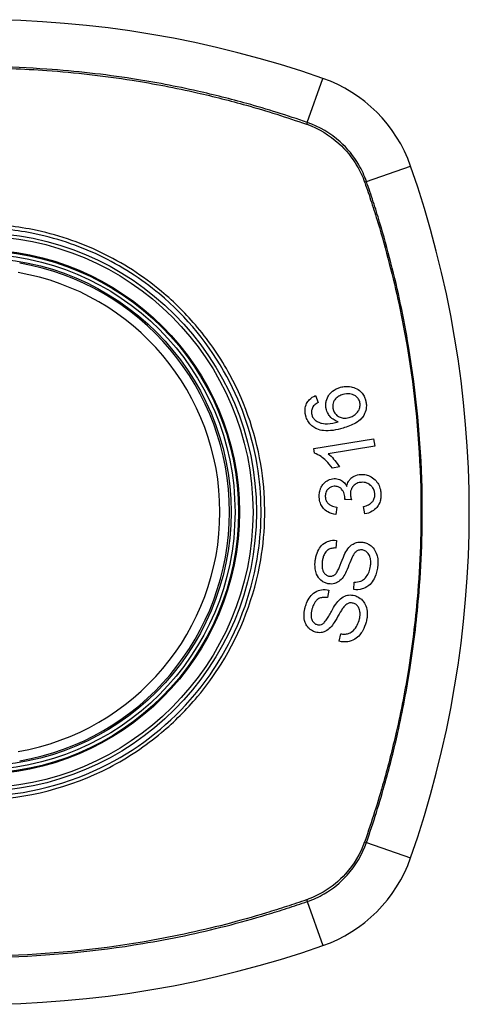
# Model space of a CAD drawing. Header units: inches. Extents: x 84 to 204, y 60 to 92.
# Tile 9 of 32: x 114.41 to 114.967, y 90.05 to 91.27. Entities that reach past the tile are written whole.
import ezdxf

# ---------------------------------------------------------------- set-up
doc = ezdxf.new("R2010")
doc.units = ezdxf.units.IN
doc.header["$MEASUREMENT"] = 0
doc.layers.add('Visible Edges(ANSI)', color=7, linetype='Continuous', lineweight=25)
doc.layers.add('Visible Tangent Edges(ANSI)', color=7, linetype='Continuous', lineweight=25)

msp = doc.modelspace()

# ---------------------------------------------------------------- linework, layer by layer
at = {"layer": 'Visible Edges(ANSI)'}
for p, q in [((114.7768, 90.8046), (114.7801, 90.796)), ((114.7745, 90.7388), (114.8487, 90.751)), ((114.8487, 90.751), (114.8502, 90.742)), ((114.7754, 90.733), (114.7745, 90.7388)), ((114.8502, 90.742), (114.7924, 90.7324)), ((114.8063, 90.7161), (114.7975, 90.7146)), ((114.8212, 90.6753), (114.8131, 90.6759)), ((114.803, 90.6664), (114.8017, 90.6571)), ((114.8377, 90.6578), (114.8361, 90.667)), ((114.8025, 90.6251), (114.8019, 90.6156)), ((114.824, 90.564), (114.8245, 90.5734)), ((114.7933, 90.5635), (114.7914, 90.5541)), ((114.8061, 90.5), (114.8079, 90.5092))]:
    msp.add_line(p, q, dxfattribs=at)
for radius in [0.3199, 0.315]:
    msp.add_circle((114.357, 90.6602), radius, dxfattribs=at)
for centre, radius, start, end in [((114.357, 89.9713), 1.2992, 70.7337, 109.2663), ((114.7272, 91.0305), 0.1772, 19.2663, 70.7337), ((113.668, 90.6602), 1.2992, 340.7337, 19.2663), ((114.357, 90.6602), 0.313, 279.784, 80.216), ((114.7272, 90.29), 0.1772, 289.2663, 340.7337), ((114.357, 91.3492), 1.2992, 250.7337, 289.2663)]:
    msp.add_arc(centre, radius, start, end, dxfattribs=at)
for points, knots in [([(114.8075, 90.8148), (114.8096, 90.8154), (114.8117, 90.8158), (114.8162, 90.816), (114.8184, 90.8159), (114.8227, 90.8151), (114.8252, 90.8144), (114.8304, 90.8116), (114.8321, 90.81), (114.8347, 90.8073), (114.8359, 90.8056), (114.8375, 90.8023), (114.8381, 90.8008), (114.8386, 90.7992)], [-0.08195324, -0.08195324, -0.08195324, -0.08195324, -0.06821192, -0.06821192, -0.05407977, -0.05407977, -0.04111909, -0.04111909, -0.02846372, -0.02846372, -0.01231577, -0.01231577, 0, 0, 0, 0]), ([(114.7647, 90.779), (114.7647, 90.7792), (114.7646, 90.7795), (114.7645, 90.78), (114.7644, 90.7802), (114.7643, 90.7807), (114.7642, 90.781), (114.7641, 90.7815), (114.7641, 90.7818), (114.7639, 90.7826), (114.7639, 90.783), (114.7637, 90.7848), (114.7636, 90.7862), (114.7639, 90.79), (114.7646, 90.7924), (114.7665, 90.7963), (114.7676, 90.7979), (114.7712, 90.8017), (114.7739, 90.8034), (114.7768, 90.8046)], [-0.08167403, -0.08167403, -0.08167403, -0.08167403, -0.07965226, -0.07965226, -0.07785393, -0.07785393, -0.07582853, -0.07582853, -0.07355255, -0.07355255, -0.07003779, -0.07003779, -0.05960945, -0.05960945, -0.04081361, -0.04081361, -0.02525618, -0.02525618, 0, 0, 0, 0]), ([(114.7902, 90.7867), (114.7901, 90.787), (114.7901, 90.7873), (114.7899, 90.7878), (114.7899, 90.7881), (114.7898, 90.7885), (114.7897, 90.7887), (114.7897, 90.7891), (114.7896, 90.7893), (114.7895, 90.7899), (114.7895, 90.7902), (114.7894, 90.7915), (114.7893, 90.7924), (114.7894, 90.7948), (114.7896, 90.7963), (114.7907, 90.8007), (114.792, 90.803), (114.794, 90.8063), (114.7957, 90.8082), (114.8005, 90.8122), (114.8039, 90.8137), (114.8075, 90.8148)], [-0.07244398, -0.07244398, -0.07244398, -0.07244398, -0.07147505, -0.07147505, -0.07065608, -0.07065608, -0.06998565, -0.06998565, -0.06923808, -0.06923808, -0.06809899, -0.06809899, -0.06505558, -0.06505558, -0.06011991, -0.06011991, -0.04962232, -0.04962232, -0.02968044, -0.02968044, 0, 0, 0, 0]), ([(114.8106, 90.8058), (114.8088, 90.8053), (114.807, 90.8046), (114.8039, 90.8028), (114.8026, 90.8017), (114.8002, 90.7991), (114.7995, 90.7977), (114.7986, 90.7956), (114.7982, 90.7945), (114.7979, 90.7923), (114.7979, 90.7913), (114.798, 90.79), (114.798, 90.7897), (114.7981, 90.7893), (114.7981, 90.7891), (114.7982, 90.7888), (114.7982, 90.7887), (114.7983, 90.7883), (114.7983, 90.7882), (114.7984, 90.7877), (114.7985, 90.7874), (114.7985, 90.7872)], [-0.05128171, -0.05128171, -0.05128171, -0.05128171, -0.04202433, -0.04202433, -0.03374781, -0.03374781, -0.02497625, -0.02497625, -0.01583482, -0.01583482, -0.00792761, -0.00792761, -0.00585097, -0.00585097, -0.00461494, -0.00461494, -0.0035177, -0.0035177, -0.00214151, -0.00214151, 0, 0, 0, 0]), ([(114.8314, 90.7969), (114.831, 90.7984), (114.8303, 90.7997), (114.829, 90.8016), (114.8285, 90.8021), (114.8268, 90.8037), (114.8256, 90.8046), (114.8233, 90.8057), (114.8216, 90.8064), (114.8164, 90.807), (114.8134, 90.8066), (114.8106, 90.8058)], [-0.1090051, -0.1090051, -0.1090051, -0.1090051, -0.0831711, -0.0831711, -0.0691654, -0.0691654, -0.0421937, -0.0421937, -0.0232436, -0.0232436, 0, 0, 0, 0]), ([(114.7801, 90.796), (114.7784, 90.7951), (114.7767, 90.794), (114.7746, 90.7921), (114.7739, 90.7913), (114.7734, 90.7905)], [-0.02271576, -0.02271576, -0.02271576, -0.02271576, -0.0076338, -0.0076338, 0, 0, 0, 0]), ([(114.8386, 90.7992), (114.8387, 90.7988), (114.8388, 90.7983), (114.839, 90.7975), (114.8391, 90.7971), (114.8392, 90.7965), (114.8392, 90.7963), (114.8393, 90.7959), (114.8393, 90.7956), (114.8394, 90.7952), (114.8394, 90.7949), (114.8395, 90.7943), (114.8396, 90.7939), (114.8397, 90.7924), (114.8397, 90.7913), (114.8394, 90.7874), (114.8387, 90.7848), (114.836, 90.779), (114.8342, 90.7769), (114.8316, 90.774), (114.829, 90.7721), (114.8216, 90.7677), (114.816, 90.7657), (114.8108, 90.7642)], [-0.08366619, -0.08366619, -0.08366619, -0.08366619, -0.08288973, -0.08288973, -0.08231384, -0.08231384, -0.08195094, -0.08195094, -0.08159739, -0.08159739, -0.08120145, -0.08120145, -0.08058241, -0.08058241, -0.07882226, -0.07882226, -0.07435476, -0.07435476, -0.06860101, -0.06860101, -0.04371044, -0.04371044, 0, 0, 0, 0]), ([(114.8183, 90.7773), (114.82, 90.7778), (114.8217, 90.7785), (114.825, 90.7805), (114.8267, 90.7818), (114.829, 90.7844), (114.8299, 90.7856), (114.8314, 90.7888), (114.8317, 90.7907), (114.8319, 90.7929), (114.8319, 90.7935), (114.8318, 90.7944), (114.8318, 90.7946), (114.8318, 90.795), (114.8318, 90.7951), (114.8317, 90.7953), (114.8317, 90.7955), (114.8317, 90.7957), (114.8316, 90.7959), (114.8315, 90.7963), (114.8315, 90.7966), (114.8314, 90.7969)], [-0.0549657, -0.0549657, -0.0549657, -0.0549657, -0.04394631, -0.04394631, -0.03243769, -0.03243769, -0.02389521, -0.02389521, -0.01222604, -0.01222604, -0.00701057, -0.00701057, -0.00544782, -0.00544782, -0.0044735, -0.0044735, -0.0035786, -0.0035786, -0.00243242, -0.00243242, 0, 0, 0, 0]), ([(114.7782, 90.7632), (114.7764, 90.7639), (114.7748, 90.7649), (114.7715, 90.7673), (114.77, 90.7689), (114.7674, 90.7724), (114.7664, 90.7743), (114.7653, 90.7772), (114.765, 90.7781), (114.7647, 90.779)], [-0.0556453, -0.0556453, -0.0556453, -0.0556453, -0.04057315, -0.04057315, -0.02373711, -0.02373711, -0.00716842, -0.00716842, 0, 0, 0, 0]), ([(114.7734, 90.7905), (114.773, 90.7897), (114.7726, 90.789), (114.7718, 90.7867), (114.7716, 90.7852), (114.7716, 90.7832), (114.7717, 90.7828), (114.7718, 90.7823), (114.7718, 90.7821), (114.7718, 90.7818), (114.7719, 90.7817), (114.7719, 90.7814), (114.772, 90.7813), (114.772, 90.7809), (114.7721, 90.7807), (114.7721, 90.7805)], [-0.02670752, -0.02670752, -0.02670752, -0.02670752, -0.02003072, -0.02003072, -0.00807361, -0.00807361, -0.00510747, -0.00510747, -0.00372579, -0.00372579, -0.00267358, -0.00267358, -0.0016752, -0.0016752, 0, 0, 0, 0]), ([(114.7721, 90.7805), (114.7723, 90.78), (114.7724, 90.7796), (114.7729, 90.7783), (114.7733, 90.7776), (114.7746, 90.7756), (114.7755, 90.7746), (114.7766, 90.7738)], [-0.02126806, -0.02126806, -0.02126806, -0.02126806, -0.01765626, -0.01765626, -0.01099572, -0.01099572, 0, 0, 0, 0]), ([(114.8049, 90.772), (114.803, 90.7725), (114.8013, 90.7733), (114.7979, 90.7753), (114.7961, 90.7768), (114.7932, 90.7802), (114.7923, 90.7818), (114.791, 90.7845), (114.7905, 90.7856), (114.7902, 90.7867)], [-0.0635384, -0.0635384, -0.0635384, -0.0635384, -0.04387942, -0.04387942, -0.02315318, -0.02315318, -0.00907473, -0.00907473, 0, 0, 0, 0]), ([(114.7985, 90.7872), (114.7988, 90.7864), (114.799, 90.7857), (114.8, 90.7835), (114.8009, 90.7821), (114.8034, 90.7796), (114.8048, 90.7787), (114.8074, 90.7774), (114.8091, 90.7768), (114.8133, 90.7763), (114.8159, 90.7766), (114.8183, 90.7773)], [-0.05483395, -0.05483395, -0.05483395, -0.05483395, -0.05117713, -0.05117713, -0.04334082, -0.04334082, -0.03424302, -0.03424302, -0.02013116, -0.02013116, 0, 0, 0, 0]), ([(114.7766, 90.7738), (114.7779, 90.7728), (114.7792, 90.772), (114.7818, 90.7709), (114.783, 90.7705), (114.7875, 90.7695), (114.7902, 90.7696), (114.7958, 90.7698), (114.8006, 90.7708), (114.8049, 90.772)], [-0.05268598, -0.05268598, -0.05268598, -0.05268598, -0.0483585, -0.0483585, -0.04464167, -0.04464167, -0.03524812, -0.03524812, 0, 0, 0, 0]), ([(114.8108, 90.7642), (114.8026, 90.7618), (114.7941, 90.7603), (114.7837, 90.7614), (114.7808, 90.7621), (114.7782, 90.7632)], [-0.08365812, -0.08365812, -0.08365812, -0.08365812, -0.02298142, -0.02298142, 0, 0, 0, 0]), ([(114.7975, 90.7146), (114.7924, 90.722), (114.7874, 90.7262), (114.781, 90.7306), (114.7782, 90.7321), (114.7754, 90.733)], [-0.06084818, -0.06084818, -0.06084818, -0.06084818, -0.02361661, -0.02361661, 0, 0, 0, 0]), ([(114.7924, 90.7324), (114.7948, 90.7306), (114.7971, 90.7282), (114.8006, 90.7242), (114.8039, 90.7203), (114.8063, 90.7161)], [-0.08802852, -0.08802852, -0.08802852, -0.08802852, -0.03710647, -0.03710647, 0, 0, 0, 0]), ([(114.8153, 90.6919), (114.8157, 90.6941), (114.8164, 90.6962), (114.8182, 90.6993), (114.8189, 90.7003), (114.8207, 90.7022), (114.8223, 90.7036), (114.8273, 90.7061), (114.8302, 90.7067), (114.8331, 90.7068)], [-0.1002628, -0.1002628, -0.1002628, -0.1002628, -0.0655383, -0.0655383, -0.0446385, -0.0446385, -0.0236223, -0.0236223, 0, 0, 0, 0]), ([(114.8331, 90.7068), (114.8352, 90.7069), (114.8372, 90.7067), (114.8414, 90.7058), (114.8435, 90.705), (114.8482, 90.7023), (114.8503, 90.7003), (114.8531, 90.697), (114.8544, 90.6951), (114.8563, 90.6909), (114.8569, 90.6887), (114.8575, 90.6856), (114.8576, 90.6847), (114.8577, 90.6834), (114.8577, 90.683), (114.8577, 90.6826)], [-0.08300589, -0.08300589, -0.08300589, -0.08300589, -0.07246463, -0.07246463, -0.06104589, -0.06104589, -0.04508314, -0.04508314, -0.02728443, -0.02728443, -0.00968135, -0.00968135, -0.00302711, -0.00302711, 0, 0, 0, 0]), ([(114.7813, 90.6787), (114.7813, 90.6789), (114.7813, 90.679), (114.7812, 90.6793), (114.7812, 90.6795), (114.7812, 90.6799), (114.7812, 90.6802), (114.7812, 90.681), (114.7813, 90.6815), (114.7814, 90.6839), (114.7818, 90.6857), (114.7828, 90.6887), (114.7832, 90.6899), (114.7846, 90.6926), (114.7855, 90.694), (114.7886, 90.6975), (114.7906, 90.6988), (114.7947, 90.7008), (114.7971, 90.7015), (114.7997, 90.7016)], [-0.06698624, -0.06698624, -0.06698624, -0.06698624, -0.06626066, -0.06626066, -0.06551172, -0.06551172, -0.0640778, -0.0640778, -0.06150308, -0.06150308, -0.05173394, -0.05173394, -0.04531613, -0.04531613, -0.0360509, -0.0360509, -0.0206217, -0.0206217, 0, 0, 0, 0]), ([(114.7997, 90.7016), (114.8008, 90.7016), (114.8019, 90.7016), (114.8043, 90.7012), (114.8054, 90.7009), (114.8079, 90.6999), (114.8095, 90.699), (114.8129, 90.696), (114.8142, 90.6941), (114.8153, 90.6919)], [-0.06061495, -0.06061495, -0.06061495, -0.06061495, -0.0480661, -0.0480661, -0.03492963, -0.03492963, -0.0184263, -0.0184263, 0, 0, 0, 0]), ([(114.8338, 90.697), (114.8317, 90.6969), (114.8297, 90.6965), (114.8263, 90.6949), (114.8249, 90.6939), (114.823, 90.6919), (114.8221, 90.6908), (114.8209, 90.6883), (114.8205, 90.6872), (114.82, 90.6852), (114.8199, 90.6843), (114.8199, 90.6832), (114.8199, 90.683), (114.8199, 90.6825), (114.8199, 90.6824), (114.8199, 90.682), (114.8199, 90.6818), (114.8199, 90.6817)], [-0.07091937, -0.07091937, -0.07091937, -0.07091937, -0.04954063, -0.04954063, -0.03221037, -0.03221037, -0.02035818, -0.02035818, -0.01098781, -0.01098781, -0.00464874, -0.00464874, -0.00257947, -0.00257947, -0.00124905, -0.00124905, 0, 0, 0, 0]), ([(114.8501, 90.6823), (114.8501, 90.6825), (114.8501, 90.6827), (114.8501, 90.683), (114.8501, 90.6832), (114.85, 90.6842), (114.8498, 90.6849), (114.8492, 90.6873), (114.8486, 90.6888), (114.8468, 90.6914), (114.8458, 90.6925), (114.8435, 90.6945), (114.8419, 90.6955), (114.8381, 90.6969), (114.8359, 90.6971), (114.8338, 90.697)], [-0.05915844, -0.05915844, -0.05915844, -0.05915844, -0.0582057, -0.0582057, -0.05696528, -0.05696528, -0.05237757, -0.05237757, -0.04214533, -0.04214533, -0.03244615, -0.03244615, -0.01749195, -0.01749195, 0, 0, 0, 0]), ([(114.7999, 90.6921), (114.7988, 90.692), (114.7976, 90.6918), (114.7952, 90.691), (114.7941, 90.6904), (114.7921, 90.6888), (114.7913, 90.6879), (114.7901, 90.686), (114.7896, 90.685), (114.789, 90.6831), (114.7889, 90.6821), (114.7888, 90.6808), (114.7888, 90.6805), (114.7888, 90.6801), (114.7888, 90.6799), (114.7888, 90.6796), (114.7888, 90.6794), (114.7888, 90.6793)], [-0.05005506, -0.05005506, -0.05005506, -0.05005506, -0.0404775, -0.0404775, -0.0298572, -0.0298572, -0.02052698, -0.02052698, -0.01224372, -0.01224372, -0.00468068, -0.00468068, -0.00251972, -0.00251972, -0.00119715, -0.00119715, 0, 0, 0, 0]), ([(114.8131, 90.6774), (114.8131, 90.6775), (114.8131, 90.6776), (114.8131, 90.6779), (114.8131, 90.6781), (114.8131, 90.6786), (114.813, 90.6791), (114.8126, 90.6818), (114.8119, 90.684), (114.8095, 90.6882), (114.8082, 90.6894), (114.807, 90.6904), (114.8059, 90.6911), (114.8032, 90.692), (114.8015, 90.6922), (114.7999, 90.6921)], [-0.02868597, -0.02868597, -0.02868597, -0.02868597, -0.02855947, -0.02855947, -0.02841333, -0.02841333, -0.0280046, -0.0280046, -0.02576848, -0.02576848, -0.02324657, -0.02324657, -0.01303639, -0.01303639, 0, 0, 0, 0]), ([(114.8199, 90.6817), (114.8199, 90.6816), (114.8199, 90.6815), (114.8199, 90.6814), (114.8199, 90.6813), (114.8199, 90.681), (114.82, 90.6807), (114.8202, 90.6787), (114.8207, 90.6769), (114.8212, 90.6753)], [-0.01622176, -0.01622176, -0.01622176, -0.01622176, -0.01568209, -0.01568209, -0.01503087, -0.01503087, -0.013061, -0.013061, 0, 0, 0, 0]), ([(114.8361, 90.667), (114.8382, 90.6675), (114.8404, 90.6683), (114.8437, 90.6699), (114.8449, 90.6708), (114.8472, 90.6729), (114.8479, 90.674), (114.8493, 90.6764), (114.8498, 90.6779), (114.8501, 90.6801), (114.8501, 90.6805), (114.8501, 90.6812), (114.8501, 90.6814), (114.8501, 90.6817), (114.8501, 90.6818), (114.8501, 90.6821), (114.8501, 90.6822), (114.8501, 90.6823)], [-0.04745355, -0.04745355, -0.04745355, -0.04745355, -0.03584359, -0.03584359, -0.02809151, -0.02809151, -0.01990458, -0.01990458, -0.00695539, -0.00695539, -0.00351166, -0.00351166, -0.00204353, -0.00204353, -0.00097668, -0.00097668, 0, 0, 0, 0]), ([(114.8577, 90.6826), (114.8577, 90.6825), (114.8577, 90.6823), (114.8577, 90.6821), (114.8577, 90.6819), (114.8577, 90.6815), (114.8577, 90.6812), (114.8577, 90.6806), (114.8577, 90.6802), (114.8577, 90.679), (114.8576, 90.6781), (114.8574, 90.6764), (114.8572, 90.6757), (114.8568, 90.674), (114.8565, 90.673), (114.8551, 90.6693), (114.8536, 90.6672), (114.8509, 90.664), (114.8491, 90.6624), (114.8441, 90.6593), (114.841, 90.6583), (114.8377, 90.6578)], [-0.07553203, -0.07553203, -0.07553203, -0.07553203, -0.0748785, -0.0748785, -0.07423462, -0.07423462, -0.07307492, -0.07307492, -0.07142984, -0.07142984, -0.06749422, -0.06749422, -0.06416321, -0.06416321, -0.05976568, -0.05976568, -0.04618414, -0.04618414, -0.02668659, -0.02668659, 0, 0, 0, 0]), ([(114.8017, 90.6571), (114.7983, 90.6576), (114.7949, 90.6585), (114.7894, 90.6617), (114.7877, 90.6633), (114.7852, 90.6662), (114.7842, 90.6678), (114.7824, 90.6717), (114.7818, 90.6738), (114.7814, 90.6766), (114.7814, 90.6772), (114.7813, 90.6781), (114.7813, 90.6784), (114.7813, 90.6787)], [-0.07203058, -0.07203058, -0.07203058, -0.07203058, -0.05380734, -0.05380734, -0.03947703, -0.03947703, -0.02403052, -0.02403052, -0.0067997, -0.0067997, -0.00250811, -0.00250811, 0, 0, 0, 0]), ([(114.7888, 90.6793), (114.7888, 90.6792), (114.7888, 90.679), (114.7888, 90.6788), (114.7888, 90.6787), (114.7889, 90.6781), (114.7889, 90.6777), (114.7892, 90.676), (114.7897, 90.6746), (114.7911, 90.6721), (114.792, 90.6711), (114.7936, 90.6695), (114.7948, 90.6687), (114.7982, 90.6671), (114.8006, 90.6666), (114.803, 90.6664)], [-0.04603458, -0.04603458, -0.04603458, -0.04603458, -0.04553752, -0.04553752, -0.04495619, -0.04495619, -0.04319877, -0.04319877, -0.03696989, -0.03696989, -0.03009973, -0.03009973, -0.01888603, -0.01888603, 0, 0, 0, 0]), ([(114.8131, 90.6759), (114.8131, 90.6762), (114.8131, 90.6765), (114.8132, 90.6769), (114.8132, 90.677), (114.8132, 90.6771), (114.8132, 90.6772), (114.8132, 90.6773), (114.8132, 90.6773), (114.8131, 90.6774)], [-0.003712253, -0.003712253, -0.003712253, -0.003712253, -0.001341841, -0.001341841, -0.00075226, -0.00075226, -0.000349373, -0.000349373, 0, 0, 0, 0]), ([(114.7764, 90.6003), (114.7765, 90.6009), (114.7766, 90.6015), (114.7768, 90.6029), (114.777, 90.6037), (114.7779, 90.6078), (114.7791, 90.611), (114.7818, 90.6158), (114.7835, 90.6182), (114.7884, 90.6224), (114.791, 90.6235), (114.7962, 90.6252), (114.7993, 90.6254), (114.8025, 90.6251)], [-0.1019569, -0.1019569, -0.1019569, -0.1019569, -0.0969952, -0.0969952, -0.0900937, -0.0900937, -0.0620379, -0.0620379, -0.0440459, -0.0440459, -0.0255677, -0.0255677, 0, 0, 0, 0]), ([(114.8153, 90.6127), (114.817, 90.6153), (114.819, 90.6177), (114.8237, 90.6211), (114.8258, 90.6219), (114.8299, 90.623), (114.8326, 90.6231), (114.8352, 90.6228)], [-0.0487921, -0.0487921, -0.0487921, -0.0487921, -0.034555, -0.034555, -0.02141308, -0.02141308, 0, 0, 0, 0]), ([(114.8352, 90.6228), (114.8367, 90.6225), (114.8382, 90.6222), (114.8413, 90.621), (114.8428, 90.6201), (114.8458, 90.618), (114.8476, 90.6164), (114.8507, 90.6121), (114.8518, 90.6097), (114.8531, 90.6056), (114.8537, 90.6031), (114.854, 90.599), (114.854, 90.5981), (114.854, 90.5968), (114.8539, 90.5963), (114.8539, 90.5956), (114.8539, 90.5953), (114.8538, 90.5946), (114.8538, 90.5942), (114.8537, 90.5933), (114.8537, 90.5927), (114.8536, 90.5922)], [-0.182901, -0.182901, -0.182901, -0.182901, -0.1527941, -0.1527941, -0.1202778, -0.1202778, -0.0822123, -0.0822123, -0.0441829, -0.0441829, -0.0197912, -0.0197912, -0.0127911, -0.0127911, -0.0095206, -0.0095206, -0.0070229, -0.0070229, -0.0043159, -0.0043159, 0, 0, 0, 0]), ([(114.8019, 90.6156), (114.8002, 90.6157), (114.7984, 90.6156), (114.7952, 90.6148), (114.7938, 90.6143), (114.7909, 90.6125), (114.7899, 90.6114), (114.7882, 90.6093), (114.7873, 90.6077), (114.7861, 90.6045), (114.7857, 90.6029), (114.7853, 90.6007), (114.7852, 90.6001), (114.7851, 90.5994)], [-0.05075085, -0.05075085, -0.05075085, -0.05075085, -0.04402601, -0.04402601, -0.03810704, -0.03810704, -0.03113052, -0.03113052, -0.01707016, -0.01707016, -0.00479355, -0.00479355, 0, 0, 0, 0]), ([(114.8009, 90.5827), (114.8017, 90.5834), (114.8025, 90.5845), (114.8043, 90.5876), (114.8052, 90.5895), (114.8078, 90.5955), (114.809, 90.5992), (114.8124, 90.6072), (114.8139, 90.6105), (114.8153, 90.6127)], [-0.0822878, -0.0822878, -0.0822878, -0.0822878, -0.0698189, -0.0698189, -0.0554779, -0.0554779, -0.01995677, -0.01995677, 0, 0, 0, 0]), ([(114.8347, 90.6132), (114.8339, 90.6133), (114.8332, 90.6133), (114.8316, 90.6132), (114.8308, 90.6131), (114.8287, 90.6124), (114.8277, 90.6117), (114.8253, 90.6097), (114.824, 90.6078), (114.823, 90.6059)], [-0.03447114, -0.03447114, -0.03447114, -0.03447114, -0.02970658, -0.02970658, -0.02478425, -0.02478425, -0.01623077, -0.01623077, 0, 0, 0, 0]), ([(114.8447, 90.593), (114.8448, 90.5933), (114.8448, 90.5936), (114.8449, 90.5942), (114.8449, 90.5945), (114.845, 90.595), (114.845, 90.5953), (114.845, 90.5959), (114.845, 90.5962), (114.8451, 90.5969), (114.8451, 90.5973), (114.8451, 90.599), (114.845, 90.6002), (114.8447, 90.6022), (114.8445, 90.6029), (114.8439, 90.6054), (114.8432, 90.6072), (114.841, 90.6102), (114.8398, 90.6111), (114.8375, 90.6125), (114.8362, 90.613), (114.8347, 90.6132)], [-0.04689852, -0.04689852, -0.04689852, -0.04689852, -0.04535788, -0.04535788, -0.04403054, -0.04403054, -0.04276653, -0.04276653, -0.04136169, -0.04136169, -0.03926867, -0.03926867, -0.03348819, -0.03348819, -0.02993999, -0.02993999, -0.02088952, -0.02088952, -0.01193055, -0.01193055, 0, 0, 0, 0]), ([(114.7932, 90.5712), (114.7917, 90.5714), (114.7903, 90.5717), (114.7875, 90.5728), (114.7861, 90.5736), (114.7823, 90.5762), (114.7809, 90.5781), (114.7783, 90.5817), (114.7774, 90.5846), (114.7764, 90.5886), (114.7761, 90.5909), (114.776, 90.5943), (114.776, 90.5953), (114.776, 90.5968), (114.7761, 90.5973), (114.7761, 90.5982), (114.7762, 90.5986), (114.7763, 90.5994), (114.7763, 90.5998), (114.7764, 90.6003)], [-0.05736058, -0.05736058, -0.05736058, -0.05736058, -0.05548268, -0.05548268, -0.0535012, -0.0535012, -0.04968316, -0.04968316, -0.03588282, -0.03588282, -0.01770043, -0.01770043, -0.00997368, -0.00997368, -0.00620033, -0.00620033, -0.00325342, -0.00325342, 0, 0, 0, 0]), ([(114.7851, 90.5994), (114.785, 90.5991), (114.785, 90.5987), (114.7849, 90.598), (114.7849, 90.5977), (114.7848, 90.5969), (114.7848, 90.5966), (114.7847, 90.5956), (114.7847, 90.5951), (114.7847, 90.5933), (114.7847, 90.5919), (114.7851, 90.5897), (114.7853, 90.5888), (114.7858, 90.5874), (114.7863, 90.5862), (114.7881, 90.5837), (114.7891, 90.5827), (114.7914, 90.5813), (114.7926, 90.5809), (114.7938, 90.5807)], [-0.1315466, -0.1315466, -0.1315466, -0.1315466, -0.1225468, -0.1225468, -0.1139181, -0.1139181, -0.1043682, -0.1043682, -0.0909033, -0.0909033, -0.058681, -0.058681, -0.0344705, -0.0344705, -0.0214809, -0.0214809, -0.0103328, -0.0103328, 0, 0, 0, 0]), ([(114.823, 90.6059), (114.821, 90.6024), (114.8177, 90.5931), (114.8135, 90.5839), (114.8121, 90.5813), (114.8108, 90.5794)], [-0.06410002, -0.06410002, -0.06410002, -0.06410002, -0.01772586, -0.01772586, 0, 0, 0, 0]), ([(114.8536, 90.5922), (114.8533, 90.5901), (114.8529, 90.5879), (114.8511, 90.5808), (114.8494, 90.5776), (114.8467, 90.5731), (114.8448, 90.5709), (114.8397, 90.5668), (114.8367, 90.5656), (114.831, 90.5639), (114.8275, 90.5636), (114.824, 90.564)], [-0.07877552, -0.07877552, -0.07877552, -0.07877552, -0.07399105, -0.07399105, -0.06235327, -0.06235327, -0.04742331, -0.04742331, -0.02870189, -0.02870189, 0, 0, 0, 0]), ([(114.8245, 90.5734), (114.8273, 90.5734), (114.8301, 90.5736), (114.8343, 90.5752), (114.8358, 90.576), (114.839, 90.5789), (114.8404, 90.5809), (114.8427, 90.585), (114.8435, 90.5872), (114.8444, 90.5907), (114.8446, 90.5918), (114.8447, 90.593)], [-0.07810331, -0.07810331, -0.07810331, -0.07810331, -0.05704994, -0.05704994, -0.04420527, -0.04420527, -0.02731055, -0.02731055, -0.00879498, -0.00879498, 0, 0, 0, 0]), ([(114.8108, 90.5794), (114.8093, 90.5773), (114.8075, 90.5754), (114.8034, 90.5726), (114.8016, 90.5719), (114.7979, 90.5709), (114.7956, 90.5708), (114.7932, 90.5712)], [-0.04149455, -0.04149455, -0.04149455, -0.04149455, -0.03015237, -0.03015237, -0.01939564, -0.01939564, 0, 0, 0, 0]), ([(114.7938, 90.5807), (114.7945, 90.5806), (114.7952, 90.5806), (114.7965, 90.5807), (114.7972, 90.5808), (114.799, 90.5814), (114.8, 90.5819), (114.8009, 90.5827)], [-0.02014616, -0.02014616, -0.02014616, -0.02014616, -0.0147411, -0.0147411, -0.00910335, -0.00910335, 0, 0, 0, 0]), ([(114.764, 90.5425), (114.7641, 90.5431), (114.7643, 90.5438), (114.7649, 90.5453), (114.7652, 90.5462), (114.7667, 90.55), (114.7682, 90.5527), (114.7715, 90.5571), (114.7735, 90.5593), (114.779, 90.5627), (114.7817, 90.5635), (114.7871, 90.5644), (114.7902, 90.5642), (114.7933, 90.5635)], [-0.09609538, -0.09609538, -0.09609538, -0.09609538, -0.09108772, -0.09108772, -0.08439355, -0.08439355, -0.0618051, -0.0618051, -0.04379145, -0.04379145, -0.02554667, -0.02554667, 0, 0, 0, 0]), ([(114.7914, 90.5541), (114.7893, 90.5545), (114.7871, 90.5546), (114.7836, 90.554), (114.7821, 90.5536), (114.7792, 90.552), (114.7781, 90.551), (114.7758, 90.5484), (114.7746, 90.5463), (114.7732, 90.543), (114.7728, 90.5417), (114.7725, 90.5405)], [-0.05622012, -0.05622012, -0.05622012, -0.05622012, -0.04490576, -0.04490576, -0.03693789, -0.03693789, -0.0275653, -0.0275653, -0.00991349, -0.00991349, 0, 0, 0, 0]), ([(114.7858, 90.5217), (114.7867, 90.5223), (114.7877, 90.5234), (114.79, 90.5263), (114.7912, 90.5281), (114.7946, 90.5337), (114.7963, 90.5371), (114.8007, 90.5444), (114.8026, 90.5474), (114.8042, 90.5494)], [-0.08287415, -0.08287415, -0.08287415, -0.08287415, -0.06938424, -0.06938424, -0.05457714, -0.05457714, -0.01965331, -0.01965331, 0, 0, 0, 0]), ([(114.8042, 90.5494), (114.8062, 90.5517), (114.8085, 90.5537), (114.8136, 90.5565), (114.8158, 90.557), (114.8201, 90.5576), (114.8228, 90.5573), (114.8253, 90.5566)], [-0.04897587, -0.04897587, -0.04897587, -0.04897587, -0.03484977, -0.03484977, -0.02144441, -0.02144441, 0, 0, 0, 0]), ([(114.8235, 90.5472), (114.8228, 90.5474), (114.822, 90.5475), (114.8204, 90.5476), (114.8196, 90.5476), (114.8174, 90.5472), (114.8163, 90.5466), (114.8137, 90.545), (114.8122, 90.5433), (114.8109, 90.5416)], [-0.03327853, -0.03327853, -0.03327853, -0.03327853, -0.02890243, -0.02890243, -0.02443509, -0.02443509, -0.01608906, -0.01608906, 0, 0, 0, 0]), ([(114.8306, 90.5257), (114.8308, 90.5263), (114.8309, 90.5269), (114.8312, 90.5279), (114.8313, 90.5283), (114.8314, 90.529), (114.8314, 90.5292), (114.8315, 90.5297), (114.8316, 90.53), (114.8316, 90.5305), (114.8317, 90.5308), (114.8318, 90.5316), (114.8318, 90.5321), (114.8319, 90.5347), (114.8318, 90.5363), (114.8313, 90.5392), (114.8307, 90.5409), (114.829, 90.5437), (114.8281, 90.5446), (114.8262, 90.5461), (114.8249, 90.5468), (114.8235, 90.5472)], [-0.03887369, -0.03887369, -0.03887369, -0.03887369, -0.03726354, -0.03726354, -0.03609227, -0.03609227, -0.03540959, -0.03540959, -0.03471216, -0.03471216, -0.0339207, -0.0339207, -0.03258281, -0.03258281, -0.02696318, -0.02696318, -0.0189927, -0.0189927, -0.01175806, -0.01175806, 0, 0, 0, 0]), ([(114.8253, 90.5566), (114.8272, 90.5561), (114.8289, 90.5553), (114.8328, 90.5528), (114.8344, 90.5511), (114.8369, 90.5482), (114.8381, 90.5462), (114.8402, 90.5409), (114.8406, 90.5378), (114.8408, 90.5341), (114.8408, 90.5328), (114.8406, 90.531), (114.8406, 90.5305), (114.8405, 90.5297), (114.8405, 90.5294), (114.8404, 90.5287), (114.8403, 90.5284), (114.8402, 90.5276), (114.8401, 90.5272), (114.8398, 90.5257), (114.8396, 90.5247), (114.8393, 90.5237)], [-0.0757329, -0.0757329, -0.0757329, -0.0757329, -0.06962232, -0.06962232, -0.06102616, -0.06102616, -0.04838747, -0.04838747, -0.0300773, -0.0300773, -0.02000854, -0.02000854, -0.01629431, -0.01629431, -0.01377148, -0.01377148, -0.01132404, -0.01132404, -0.00786389, -0.00786389, 0, 0, 0, 0]), ([(114.7765, 90.5113), (114.7748, 90.5118), (114.7731, 90.5126), (114.7693, 90.515), (114.7678, 90.5167), (114.7656, 90.5193), (114.7646, 90.5212), (114.7627, 90.5264), (114.7624, 90.5297), (114.7624, 90.5338), (114.7625, 90.5353), (114.7628, 90.5373), (114.7629, 90.5379), (114.7631, 90.5388), (114.7632, 90.5392), (114.7633, 90.54), (114.7634, 90.5404), (114.7636, 90.5414), (114.7638, 90.5419), (114.764, 90.5425)], [-0.07174694, -0.07174694, -0.07174694, -0.07174694, -0.06625335, -0.06625335, -0.05841218, -0.05841218, -0.04603077, -0.04603077, -0.02618089, -0.02618089, -0.01497988, -0.01497988, -0.01055555, -0.01055555, -0.00746751, -0.00746751, -0.00441231, -0.00441231, 0, 0, 0, 0]), ([(114.7725, 90.5405), (114.7723, 90.54), (114.7722, 90.5395), (114.772, 90.5387), (114.7719, 90.5383), (114.7717, 90.5376), (114.7717, 90.5373), (114.7715, 90.5366), (114.7715, 90.5362), (114.7713, 90.5353), (114.7713, 90.5348), (114.7711, 90.5328), (114.771, 90.5313), (114.7714, 90.5289), (114.7717, 90.5274), (114.7732, 90.5244), (114.7741, 90.5233), (114.7762, 90.5216), (114.7773, 90.5211), (114.7785, 90.5207)], [-0.09256116, -0.09256116, -0.09256116, -0.09256116, -0.08511682, -0.08511682, -0.07888081, -0.07888081, -0.07365356, -0.07365356, -0.06790433, -0.06790433, -0.05935705, -0.05935705, -0.03668291, -0.03668291, -0.02132012, -0.02132012, -0.01018743, -0.01018743, 0, 0, 0, 0]), ([(114.8109, 90.5416), (114.8084, 90.5384), (114.8038, 90.5295), (114.7984, 90.5211), (114.7967, 90.5187), (114.7951, 90.5171)], [-0.06436457, -0.06436457, -0.06436457, -0.06436457, -0.01734102, -0.01734102, 0, 0, 0, 0]), ([(114.8393, 90.5237), (114.8382, 90.5201), (114.8369, 90.5165), (114.834, 90.5111), (114.8328, 90.5095), (114.8299, 90.5059), (114.8278, 90.5041), (114.8222, 90.5006), (114.819, 90.4998), (114.8131, 90.4988), (114.8095, 90.4991), (114.8061, 90.5)], [-0.08600742, -0.08600742, -0.08600742, -0.08600742, -0.07143651, -0.07143651, -0.06222435, -0.06222435, -0.04817634, -0.04817634, -0.02870152, -0.02870152, 0, 0, 0, 0]), ([(114.8079, 90.5092), (114.8094, 90.5089), (114.811, 90.5088), (114.8142, 90.5089), (114.8159, 90.5091), (114.8186, 90.5099), (114.8204, 90.5106), (114.8241, 90.5137), (114.8258, 90.5156), (114.8288, 90.5205), (114.8299, 90.5231), (114.8306, 90.5257)], [-0.1712876, -0.1712876, -0.1712876, -0.1712876, -0.1254394, -0.1254394, -0.0771988, -0.0771988, -0.0439433, -0.0439433, -0.0211689, -0.0211689, 0, 0, 0, 0]), ([(114.7951, 90.5171), (114.7934, 90.5152), (114.7914, 90.5136), (114.7869, 90.5113), (114.785, 90.5109), (114.7812, 90.5104), (114.7789, 90.5107), (114.7765, 90.5113)], [-0.04150242, -0.04150242, -0.04150242, -0.04150242, -0.03028986, -0.03028986, -0.01933205, -0.01933205, 0, 0, 0, 0]), ([(114.7785, 90.5207), (114.7792, 90.5205), (114.7798, 90.5204), (114.7812, 90.5203), (114.7818, 90.5203), (114.7837, 90.5206), (114.7847, 90.521), (114.7858, 90.5217)], [-0.02009272, -0.02009272, -0.02009272, -0.02009272, -0.01475914, -0.01475914, -0.00925216, -0.00925216, 0, 0, 0, 0])]:
    msp.add_open_spline(points, degree=3, knots=knots, dxfattribs=at)
at = {"layer": 'Visible Tangent Edges(ANSI)'}
for p, q in [((114.7665, 91.1431), (114.7856, 91.1977)), ((114.8398, 91.0698), (114.8944, 91.0889)), ((114.8398, 90.2506), (114.8944, 90.2315)), ((114.7665, 90.1774), (114.7856, 90.1228))]:
    msp.add_line(p, q, dxfattribs=at)
for radius in [0.3464, 0.3422, 0.3254, 0.3242]:
    msp.add_circle((114.357, 90.6602), radius, dxfattribs=at)
msp.add_arc((114.357, 90.6602), 0.3012, 279.784, 80.216, dxfattribs=at)
for centre, major_axis, start_param, end_param in [((114.7649, 91.1384), (-0.00321, -0.00931), 1.830918, 2.094625), ((114.8351, 91.0682), (-0.00931, -0.00321), 4.18856, 4.452267), ((114.8351, 90.2523), (-0.00931, 0.00321), 1.830918, 2.094625), ((114.7649, 90.1821), (-0.00321, 0.00931), 4.18856, 4.452267)]:
    msp.add_ellipse(centre, major_axis=major_axis, ratio=0.002592, start_param=start_param, end_param=end_param, dxfattribs=at)
for points, knots in [([(114.7665, 91.1431), (114.7542, 91.1473), (114.7417, 91.1515), (114.7168, 91.1593), (114.7042, 91.163), (114.6714, 91.1721), (114.651, 91.1773), (114.6038, 91.1879), (114.5769, 91.193), (114.5147, 91.2027), (114.4793, 91.2067), (114.3979, 91.2124), (114.352, 91.2131), (114.2527, 91.209), (114.1994, 91.2034), (114.0987, 91.1862), (114.0511, 91.1751), (113.9927, 91.1579), (113.981, 91.1543), (113.962, 91.1481), (113.9547, 91.1456), (113.9474, 91.1431)], [0, 0, 0, 0, 0.099284, 0.099284, 0.198297, 0.198297, 0.356934, 0.356934, 0.563163, 0.563163, 0.83126, 0.83126, 1.179786, 1.179786, 1.583317, 1.583317, 1.95181, 1.95181, 2.045062, 2.045062, 2.103661, 2.103661, 2.103661, 2.103661]), ([(114.357, 91.2106), (114.3859, 91.2106), (114.4148, 91.2096), (114.4792, 91.205), (114.5145, 91.201), (114.5765, 91.1911), (114.6034, 91.186), (114.6505, 91.1753), (114.6708, 91.1701), (114.7036, 91.1609), (114.7161, 91.1571), (114.7409, 91.1493), (114.7529, 91.1453), (114.7653, 91.141)], [-1.050919, -1.050919, -1.050919, -1.050919, -0.83126, -0.83126, -0.563163, -0.563163, -0.356934, -0.356934, -0.198297, -0.198297, -0.099284, -0.099284, -0.001246, -0.001246, -0.001246, -0.001246]), ([(114.7658, 91.1408), (114.7804, 91.1356), (114.7939, 91.1275), (114.8143, 91.1091), (114.822, 91.0997), (114.8318, 91.0829), (114.835, 91.0761), (114.8375, 91.069)], [-0.261048, -0.261048, -0.261048, -0.261048, -0.1453199, -0.1453199, -0.0558923, -0.0558923, 0, 0, 0, 0]), ([(114.8398, 91.0698), (114.8373, 91.0771), (114.8341, 91.084), (114.8241, 91.1012), (114.8163, 91.1109), (114.7954, 91.1297), (114.7815, 91.1379), (114.7665, 91.1431)], [0, 0, 0, 0, 0.0558923, 0.0558923, 0.1453199, 0.1453199, 0.261048, 0.261048, 0.261048, 0.261048]), ([(114.8377, 91.0686), (114.8406, 91.0603), (114.8433, 91.0523), (114.8487, 91.0358), (114.8513, 91.0274), (114.859, 91.0023), (114.8637, 90.9854), (114.8769, 90.9345), (114.8842, 90.9001), (114.8999, 90.8076), (114.9055, 90.7488), (114.908, 90.6473), (114.9068, 90.6045), (114.9008, 90.5302), (114.8971, 90.4988), (114.8879, 90.4406), (114.8827, 90.4138), (114.872, 90.3667), (114.8668, 90.3464), (114.8576, 90.3136), (114.8539, 90.3011), (114.846, 90.2763), (114.842, 90.2643), (114.8377, 90.2519)], [-2.104956, -2.104956, -2.104956, -2.104956, -2.039554, -2.039554, -1.972882, -1.972882, -1.839557, -1.839557, -1.572986, -1.572986, -1.126637, -1.126637, -0.801732, -0.801732, -0.563161, -0.563161, -0.356933, -0.356933, -0.198296, -0.198296, -0.099284, -0.099284, -0.001246, -0.001246, -0.001246, -0.001246]), ([(114.8398, 90.2506), (114.844, 90.263), (114.8482, 90.2754), (114.856, 90.3004), (114.8597, 90.313), (114.8689, 90.3458), (114.874, 90.3662), (114.8846, 90.4134), (114.8897, 90.4403), (114.8988, 90.4986), (114.9025, 90.53), (114.9084, 90.6044), (114.9096, 90.6473), (114.9072, 90.749), (114.9016, 90.8078), (114.8861, 90.9005), (114.8789, 90.9349), (114.8658, 90.9859), (114.8611, 91.0029), (114.8535, 91.0281), (114.8509, 91.0365), (114.8455, 91.0532), (114.8426, 91.0615), (114.8398, 91.0698)], [0, 0, 0, 0, 0.099284, 0.099284, 0.198296, 0.198296, 0.356933, 0.356933, 0.563161, 0.563161, 0.801732, 0.801732, 1.126637, 1.126637, 1.572986, 1.572986, 1.839557, 1.839557, 1.972882, 1.972882, 2.039554, 2.039554, 2.106203, 2.106203, 2.106203, 2.106203]), ([(114.357, 91.0125), (114.3797, 91.0125), (114.4027, 91.0102), (114.4543, 91.0001), (114.4823, 90.9908), (114.5354, 90.9655), (114.5606, 90.9494), (114.5832, 90.9305), (114.6173, 90.902), (114.6456, 90.8673), (114.6864, 90.7917), (114.6996, 90.752), (114.7108, 90.675), (114.7103, 90.6376), (114.6968, 90.5569), (114.6801, 90.5127), (114.6475, 90.4601), (114.6378, 90.4467), (114.6272, 90.434), (114.5975, 90.3984), (114.5608, 90.369), (114.4716, 90.3228), (114.4182, 90.3092), (114.3243, 90.3072), (114.2844, 90.3132), (114.2043, 90.3396), (114.1647, 90.3616), (114.1307, 90.39), (114.0959, 90.419), (114.067, 90.4548), (114.0209, 90.5419), (114.0069, 90.5942), (114.0034, 90.6912), (114.0099, 90.7351), (114.0384, 90.8167), (114.0596, 90.8541), (114.0867, 90.8865), (114.1163, 90.9219), (114.1529, 90.9513), (114.2122, 90.9821), (114.2313, 90.99), (114.2849, 91.0069), (114.3212, 91.0125), (114.357, 91.0125)], [-3.141593, -3.141593, -3.141593, -3.141593, -2.946594, -2.946594, -2.696251, -2.696251, -2.445914, -2.445914, -2.445914, -2.067507, -2.067507, -1.716551, -1.716551, -1.405531, -1.405531, -1.016056, -1.016056, -0.875434, -0.875434, -0.875434, -0.479101, -0.479101, -0.021702, -0.021702, 0.31764, 0.31764, 0.695378, 0.695378, 0.695378, 1.082671, 1.082671, 1.532987, 1.532987, 1.905714, 1.905714, 2.266012, 2.266012, 2.266012, 2.660331, 2.660331, 2.835226, 2.835226, 3.141593, 3.141593, 3.141593, 3.141593]), ([(114.5858, 90.9337), (114.563, 90.9528), (114.5376, 90.9692), (114.4839, 90.9949), (114.4555, 91.0044), (114.4033, 91.0148), (114.38, 91.017), (114.357, 91.017)], [2.4459135, 2.4459135, 2.4459135, 2.4459135, 2.6962509, 2.6962509, 2.9465939, 2.9465939, 3.1415927, 3.1415927, 3.1415927, 3.1415927]), ([(114.6304, 90.4314), (114.6411, 90.4441), (114.6509, 90.4577), (114.6841, 90.5108), (114.7011, 90.5556), (114.7149, 90.6373), (114.7154, 90.6751), (114.7039, 90.7531), (114.6906, 90.7933), (114.6592, 90.8512), (114.6457, 90.8709), (114.6304, 90.8891)], [0.875434, 0.875434, 0.875434, 0.875434, 1.016056, 1.016056, 1.405531, 1.405531, 1.716551, 1.716551, 2.067507, 2.067507, 2.26835, 2.26835, 2.26835, 2.26835]), ([(114.1281, 90.3868), (114.1624, 90.358), (114.2024, 90.3356), (114.2835, 90.3088), (114.3239, 90.3027), (114.419, 90.3047), (114.4731, 90.3186), (114.5444, 90.3557), (114.566, 90.3702), (114.5858, 90.3868)], [-0.695378, -0.695378, -0.695378, -0.695378, -0.31764, -0.31764, 0.021702, 0.021702, 0.479101, 0.479101, 0.69757, 0.69757, 0.69757, 0.69757]), ([(114.8375, 90.2514), (114.8323, 90.2368), (114.8242, 90.2232), (114.8058, 90.2029), (114.7964, 90.1952), (114.7796, 90.1854), (114.7728, 90.1822), (114.7658, 90.1797)], [-0.261048, -0.261048, -0.261048, -0.261048, -0.1453199, -0.1453199, -0.0558923, -0.0558923, 0, 0, 0, 0]), ([(114.7665, 90.1774), (114.7738, 90.1799), (114.7808, 90.1831), (114.798, 90.1931), (114.8076, 90.2009), (114.8264, 90.2218), (114.8346, 90.2357), (114.8398, 90.2506)], [0, 0, 0, 0, 0.0558923, 0.0558923, 0.1453199, 0.1453199, 0.261048, 0.261048, 0.261048, 0.261048]), ([(113.9474, 90.1774), (113.9597, 90.1732), (113.9722, 90.169), (113.9972, 90.1612), (114.0097, 90.1575), (114.0425, 90.1483), (114.0629, 90.1432), (114.1101, 90.1326), (114.137, 90.1275), (114.1953, 90.1183), (114.2268, 90.1147), (114.3011, 90.1088), (114.344, 90.1076), (114.4457, 90.11), (114.5045, 90.1156), (114.5972, 90.1311), (114.6316, 90.1383), (114.6827, 90.1514), (114.6996, 90.1561), (114.7248, 90.1637), (114.7332, 90.1663), (114.7499, 90.1717), (114.7582, 90.1746), (114.7665, 90.1774)], [0, 0, 0, 0, 0.099284, 0.099284, 0.198296, 0.198296, 0.356933, 0.356933, 0.563161, 0.563161, 0.801732, 0.801732, 1.126637, 1.126637, 1.572986, 1.572986, 1.839557, 1.839557, 1.972882, 1.972882, 2.039554, 2.039554, 2.106203, 2.106203, 2.106203, 2.106203]), ([(114.7653, 90.1795), (114.757, 90.1766), (114.749, 90.1739), (114.7325, 90.1685), (114.7242, 90.1659), (114.699, 90.1582), (114.6821, 90.1535), (114.6312, 90.1403), (114.5968, 90.133), (114.5043, 90.1173), (114.4456, 90.1117), (114.344, 90.1092), (114.3012, 90.1104), (114.2269, 90.1164), (114.1955, 90.1201), (114.1373, 90.1293), (114.1105, 90.1345), (114.0634, 90.1452), (114.0431, 90.1504), (114.0103, 90.1596), (113.9978, 90.1633), (113.973, 90.1712), (113.961, 90.1752), (113.9486, 90.1795)], [-2.104956, -2.104956, -2.104956, -2.104956, -2.039554, -2.039554, -1.972882, -1.972882, -1.839557, -1.839557, -1.572986, -1.572986, -1.126637, -1.126637, -0.801732, -0.801732, -0.563161, -0.563161, -0.356933, -0.356933, -0.198296, -0.198296, -0.099284, -0.099284, -0.001246, -0.001246, -0.001246, -0.001246])]:
    msp.add_open_spline(points, degree=3, knots=knots, dxfattribs=at)
for points in [[(114.7653, 91.141), (114.7654, 91.1409), (114.7656, 91.1408), (114.7658, 91.1408)], [(114.8375, 91.069), (114.8376, 91.0689), (114.8376, 91.0687), (114.8377, 91.0686)], [(114.6304, 90.8891), (114.6169, 90.9052), (114.602, 90.9201), (114.5858, 90.9337)], [(114.5858, 90.3868), (114.6019, 90.4003), (114.6169, 90.4152), (114.6304, 90.4314)], [(114.8377, 90.2519), (114.8376, 90.2517), (114.8376, 90.2516), (114.8375, 90.2514)], [(114.7658, 90.1797), (114.7656, 90.1796), (114.7654, 90.1796), (114.7653, 90.1795)]]:
    msp.add_open_spline(points, degree=3, dxfattribs=at)

doc.saveas('drawing.dxf')
